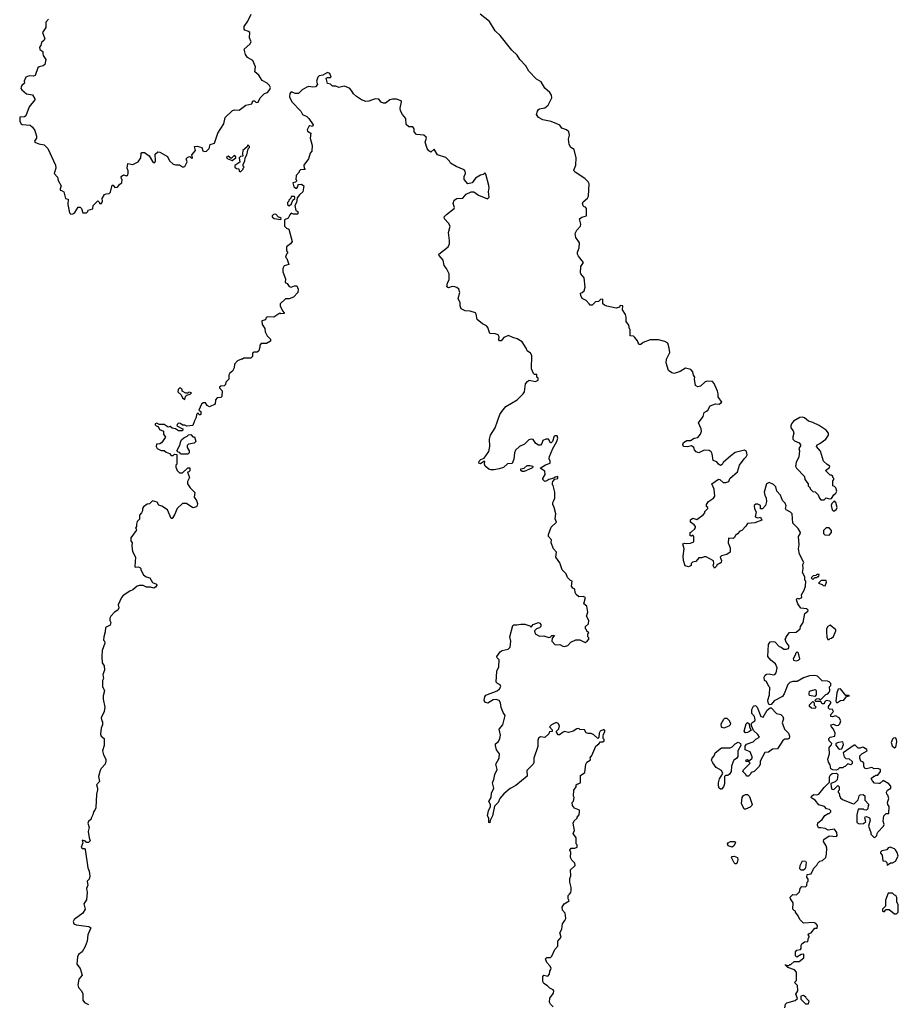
# Model space of a CAD drawing. Extents: x 2535812 to 2752880, y 540738 to 728399.
# Tile 59 of 213: x 2627170 to 2635662, y 603575 to 613090. Entities that reach past the tile are written whole.
import ezdxf

# ---------------------------------------------------------------- set-up
doc = ezdxf.new("R2010")
doc.units = 0

msp = doc.modelspace()

# ---------------------------------------------------------------- linework, layer by layer
at = {"layer": '0CON20XD'}
for points in [[(2627448.8, 613095), (2627421.2, 613065), (2627422, 613015), (2627392, 612965), (2627413.3, 612905), (2627407.7, 612892.3), (2627381.7, 612868.3), (2627375, 612840), (2627363, 612823), (2627365, 612803.3), (2627393.6, 612783.6), (2627392.7, 612762.7), (2627396.2, 612745), (2627422.5, 612705), (2627412.5, 612657.5), (2627395.6, 612644.4), (2627357.5, 612635), (2627345, 612626.2), (2627320.5, 612549.5), (2627305, 612543.8), (2627261.7, 612548.3), (2627230, 612535), (2627212.5, 612495), (2627217.5, 612475), (2627190, 612455), (2627183, 612437), (2627180, 612425), (2627190.7, 612410.7), (2627235, 612373.3), (2627295, 612362.5), (2627316.2, 612325), (2627316.2, 612315), (2627261.7, 612248.3), (2627229.3, 612160.7), (2627215, 612152.5), (2627171.7, 612148.3), (2627170, 612105), (2627183.6, 612083.6), (2627195, 612077.5), (2627271.7, 612071.7), (2627293, 612053), (2627315, 612020), (2627333.8, 611965), (2627333.3, 611945), (2627313.3, 611915), (2627317.5, 611905), (2627355, 611890), (2627405, 611880), (2627442.5, 611845), (2627516.7, 611683.3), (2627518.8, 611655), (2627502.5, 611605), (2627537, 611567), (2627542.5, 611535), (2627570, 611485), (2627560, 611455), (2627561.7, 611441.7), (2627575, 611440), (2627595.9, 611425.9), (2627613, 611363), (2627637.5, 611355), (2627635.7, 611305), (2627650.8, 611225), (2627665, 611212)], [(2627665, 611212), (2627685, 611214), (2627703, 611227), (2627735, 611277.5), (2627755, 611277.5), (2627766.4, 611266.4), (2627780, 611225), (2627815, 611222.5), (2627830, 611235), (2627831.7, 611248.3), (2627878.3, 611261.7), (2627880, 611295), (2627925, 611340), (2627940, 611325), (2627940, 611315), (2627960, 611315), (2627970, 611335), (2627968.3, 611361.7), (2627990.7, 611399.3), (2628005, 611407.5), (2628035, 611410), (2628047, 611423), (2628065, 611490), (2628075, 611490), (2628088.3, 611468.3), (2628115, 611470), (2628138.3, 611501.7), (2628157.5, 611515), (2628160, 611545), (2628153, 611553), (2628150, 611575), (2628175, 611590), (2628202.5, 611582.5), (2628215, 611590), (2628220, 611605), (2628219.3, 611629.3), (2628210, 611655), (2628215, 611700), (2628265, 611691.2), (2628316.7, 611715), (2628342, 611755), (2628343.6, 611796.4), (2628352, 611808), (2628377.5, 611805), (2628423, 611773), (2628455, 611720), (2628465, 611710), (2628475, 611710), (2628482.5, 611725), (2628478.3, 611791.7), (2628505, 611813.3), (2628525, 611811.2), (2628598.3, 611768.3), (2628616.7, 611725), (2628653, 611693), (2628675, 611686.2), (2628715, 611687.5), (2628745, 611667.5), (2628755, 611667.5), (2628765, 611670), (2628790, 611715), (2628780, 611745), (2628795, 611760), (2628815, 611767.5), (2628835, 611750), (2628840, 611755), (2628832.5, 611785), (2628870, 611825), (2628860, 611865), (2628885, 611866.2), (2628930, 611855), (2628941.7, 611821.7), (2628955, 611816.2), (2628975, 611820), (2629001.2, 611845), (2629012.5, 611885), (2629053, 611897), (2629083.8, 611995), (2629142, 612085), (2629157.5, 612145), (2629227, 612213), (2629245, 612220), (2629290, 612215), (2629356.4, 612263.6), (2629413, 612277), (2629425, 612306.7), (2629440, 612305), (2629455, 612290), (2629475, 612293.8), (2629495, 612333.3), (2629525, 612366.7), (2629535, 612376.7), (2629565, 612387.5), (2629587.5, 612415), (2629593.3, 612435), (2629586.2, 612455), (2629563.3, 612475), (2629513.1, 612503.1), (2629482.4, 612552.4), (2629442.5, 612585), (2629448.1, 612635), (2629422.5, 612695), (2629372, 612725), (2629352.8, 612752.8), (2629340, 612805), (2629396, 612855), (2629406.2, 612875), (2629390, 612915), (2629393.3, 612965), (2629382.5, 612975), (2629347.7, 612987.7), (2629339.3, 612999.3), (2629341.2, 613025), (2629375, 613076.7), (2629406.2, 613145)], [(2634386.2, 608465), (2634390, 608435), (2634380, 608395), (2634348.3, 608361.7), (2634331.7, 608361.7), (2634330, 608395), (2634305, 608407.5), (2634285, 608407.5), (2634270, 608395), (2634273, 608363), (2634290, 608335), (2634280, 608285), (2634305, 608277.5), (2634331.7, 608281.7), (2634342.5, 608255), (2634275, 608226.2), (2634205, 608220), (2634190, 608195), (2634150, 608155), (2634131.7, 608148.3), (2634109.3, 608120.7), (2634087.5, 608105), (2634076.4, 608083.6), (2634065, 608077.5), (2634025, 608080), (2634020, 608075), (2634017.5, 608035), (2634036.7, 607985), (2634036.7, 607945), (2634005, 607922.5), (2633955, 607910), (2633940, 607895), (2633952.5, 607865), (2633950, 607845), (2633936.7, 607833.3), (2633910, 607825), (2633905, 607810), (2633885, 607790), (2633872.5, 607815), (2633880, 607835), (2633875, 607860), (2633805, 607900), (2633785, 607900), (2633765, 607890), (2633735, 607890), (2633707, 607853), (2633671.7, 607848.3), (2633660, 607835), (2633660, 607815), (2633635, 607802.5), (2633603.6, 607813.6), (2633586.2, 607865), (2633583.8, 607905), (2633592.5, 607975), (2633580, 608025), (2633595, 608032.5), (2633615, 608027.5), (2633655, 608030), (2633687.5, 608045), (2633687, 608097), (2633675, 608110), (2633665, 608100), (2633651.7, 608101.7), (2633650, 608135), (2633665, 608140), (2633693, 608167), (2633701.7, 608178.3), (2633701.7, 608191.7), (2633689.3, 608209.3), (2633652.5, 608235), (2633653, 608257), (2633675, 608272.5), (2633715, 608260), (2633777.5, 608305), (2633792.5, 608325), (2633793, 608337), (2633820, 608365), (2633820, 608375), (2633810, 608385), (2633810, 608405), (2633827.5, 608435), (2633875, 608467.5), (2633887.5, 608485), (2633881.7, 608551.7), (2633860, 608605), (2633925, 608650), (2633937.3, 608647.3), (2633968.3, 608618.3), (2633995, 608617.5), (2634023, 608627), (2634035, 608657.5), (2634108.3, 608721.7), (2634126.2, 608785), (2634172.3, 608847.7), (2634193.3, 608865), (2634201.2, 608885), (2634195.9, 608915.9), (2634175, 608931.2), (2634085, 608906.2), (2634042.5, 608875), (2633970.7, 608809.3), (2633959.3, 608790.7), (2633945, 608783.3), (2633923.6, 608793.6), (2633907, 608817), (2633871.7, 608831.7), (2633862.5, 608895), (2633852.5, 608915), (2633835, 608926.7), (2633785, 608930), (2633735, 608903.3), (2633710, 608915), (2633693, 608933), (2633686.4, 608956.4), (2633665, 608972.5), (2633623.6, 608963.6), (2633587, 608967), (2633580, 608985), (2633587, 609003), (2633620, 609025), (2633655, 609022.5), (2633690, 609045), (2633725, 609053.3), (2633750, 609085), (2633760, 609115), (2633757.5, 609135), (2633730, 609195), (2633777.5, 609255), (2633787.5, 609295), (2633808.3, 609308.3), (2633823, 609317), (2633845, 609357.5), (2633895, 609376.2), (2633930, 609375), (2633957.5, 609395), (2633922.5, 609445), (2633922.5, 609475), (2633915, 609500), (2633882.5, 609575), (2633865, 609592.5), (2633815, 609596.2), (2633795, 609590), (2633750.7, 609549.3), (2633725, 609542.5), (2633702.5, 609555), (2633693.3, 609615), (2633696.4, 609636.4), (2633683.3, 609655), (2633677, 609687), (2633658.3, 609708.3), (2633605, 609721.2), (2633555, 609690), (2633495, 609671.2), (2633475, 609676.2), (2633440.7, 609700.7), (2633418, 609775), (2633421.2, 609808.8), (2633453.3, 609875), (2633448.8, 609915), (2633433.8, 609963.8), (2633405, 609981.2), (2633345, 609996.7), (2633265, 609996.7), (2633195, 609970), (2633175, 609950), (2633155, 609950), (2633142.5, 609985), (2633115, 610020), (2633101.7, 610031.7), (2633070, 610035), (2633070, 610095), (2633063, 610103), (2633057, 610137), (2633033, 610173), (2633032.5, 610215), (2633025, 610240), (2632997.5, 610285), (2633000, 610325), (2632975, 610327.5), (2632968.3, 610311.7), (2632935, 610303.3), (2632845, 610322.5), (2632821.7, 610331.7), (2632807.5, 610345), (2632805, 610390), (2632785, 610387.5), (2632765, 610367.5), (2632735, 610362.5), (2632705, 610330), (2632685, 610332.5), (2632673, 610343), (2632645, 610377.5), (2632607.5, 610395), (2632593.3, 610425), (2632591.7, 610448.3), (2632607, 610453), (2632625, 610470), (2632636.7, 610505), (2632626.2, 610595), (2632595, 610632.5), (2632592, 610645), (2632592.5, 610705), (2632620, 610745), (2632570, 610805), (2632561.2, 610825), (2632561.2, 610845), (2632577.5, 610885), (2632580, 610935), (2632546.7, 610985), (2632540, 611025), (2632555, 611057.5), (2632590, 611095), (2632592.5, 611115), (2632580, 611165), (2632605, 611182.5), (2632650, 611195), (2632650, 611265), (2632638.3, 611278.3), (2632625, 611280), (2632615, 611290), (2632610, 611315), (2632615, 611330), (2632657.5, 611365), (2632666.7, 611385), (2632673.3, 611505), (2632664.1, 611524.1), (2632633.3, 611555), (2632537.5, 611615), (2632530, 611625), (2632526.7, 611635), (2632546.2, 611685), (2632548, 611755), (2632530.8, 611835), (2632496.2, 611855), (2632480, 611885), (2632476.1, 611933.9), (2632482.9, 611975), (2632477.5, 612005), (2632456.7, 612025), (2632411.2, 612041.2), (2632389.5, 612069.5), (2632362.5, 612085), (2632307, 612107), (2632225, 612122), (2632183.3, 612145), (2632166.7, 612175), (2632173.8, 612205), (2632185, 612223.3), (2632195, 612230), (2632245, 612237.5), (2632277, 612263), (2632312.1, 612335), (2632309.3, 612359.3), (2632294.6, 612385), (2632246.9, 612426.9), (2632208.9, 612488.9), (2632165, 612516.7), (2632092.1, 612592.1), (2632061.2, 612645), (2632005, 612706.7), (2631977.7, 612747.7), (2631925.8, 612795.8), (2631815, 612936.2), (2631765, 612982), (2631711.7, 613071.7), (2631620.8, 613145)], [(2631805.6, 605955), (2631806.2, 605995), (2631780, 606035), (2631767.5, 606075), (2631768.3, 606091.7), (2631797.5, 606115), (2631810, 606145), (2631816.2, 606175), (2631803.8, 606235), (2631840, 606275), (2631863.3, 606365), (2631842.5, 606395), (2631822.3, 606442.3), (2631816.8, 606486.8), (2631805, 606511.2), (2631775, 606520), (2631745, 606516.7), (2631695, 606483.8), (2631664.4, 606494.4), (2631659.2, 606515), (2631665, 606547.5), (2631675, 606561.2), (2631785, 606605.7), (2631808.8, 606625), (2631820, 606645), (2631815, 606662.5), (2631787.5, 606675), (2631777, 606687), (2631782.5, 606795), (2631802.5, 606835), (2631803, 606903), (2631783.9, 606923.9), (2631782.5, 606935), (2631815, 606980), (2631835, 606993.3), (2631891.7, 607008.3), (2631910, 607025), (2631916.2, 607085), (2631908, 607125), (2631935, 607236.7), (2631945, 607243.3), (2631975, 607241.2), (2632015, 607250), (2632053, 607247), (2632101.7, 607231.7), (2632115, 607220), (2632133.9, 607246.1), (2632185, 607263.3), (2632198.8, 607258.8), (2632208, 607245), (2632206, 607225), (2632195.8, 607214.2), (2632166.4, 607203.6), (2632147.5, 607185), (2632153.3, 607155), (2632195, 607133.3), (2632236.1, 607136.1), (2632285, 607120), (2632297, 607123), (2632315, 607140), (2632338.3, 607138.3), (2632318.3, 607111.7), (2632312.5, 607085), (2632345, 607050), (2632391.7, 607051.7), (2632420, 607035), (2632436.1, 607033.9), (2632467.5, 607042.5), (2632496.4, 607073.6), (2632545, 607097.5), (2632585, 607097.5), (2632635, 607070), (2632656.4, 607083.6), (2632670, 607105), (2632670, 607115), (2632660, 607125), (2632660, 607155), (2632670, 607165), (2632651.7, 607181.7), (2632650, 607195), (2632640, 607205), (2632640, 607225), (2632667, 607253), (2632670, 607285), (2632650, 607325), (2632662.5, 607365), (2632651.7, 607421.7), (2632622.5, 607445), (2632640, 607505), (2632615, 607517.5), (2632573, 607513), (2632547.5, 607535), (2632537.5, 607555), (2632536.7, 607586.7), (2632515, 607597.5), (2632502.5, 607615), (2632510, 607665), (2632495, 607670), (2632465, 607700), (2632452.5, 607735), (2632412.5, 607775), (2632390.7, 607840.7), (2632352.5, 607895), (2632360, 607945), (2632330, 607975), (2632307.5, 608035), (2632310, 608065), (2632282.5, 608095), (2632282.5, 608115), (2632307.5, 608185), (2632360, 608235), (2632347, 608267), (2632352.5, 608315), (2632337.5, 608375), (2632322.5, 608405), (2632322.5, 608425), (2632332.5, 608445), (2632343, 608467), (2632342.5, 608525), (2632327, 608587), (2632320, 608595), (2632320, 608615), (2632323, 608627), (2632341.7, 608648.3), (2632370, 608655), (2632370, 608675), (2632345, 608670), (2632331.7, 608658.3), (2632285, 608647.5), (2632266.7, 608633.3), (2632245, 608627.5), (2632227.5, 608645), (2632226.7, 608655), (2632250, 608695), (2632247, 608727), (2632200, 608755), (2632251.7, 608788.3), (2632296.7, 608805), (2632296.7, 608825), (2632287.5, 608845), (2632290.7, 608869.3), (2632323, 608947), (2632362.5, 609015), (2632372.5, 609045), (2632365, 609067.5), (2632345, 609070), (2632337.5, 609065), (2632320, 609015), (2632308.3, 609001.7), (2632301.7, 609001.7), (2632280, 609035), (2632255, 609037.5), (2632227, 609023), (2632217, 608993), (2632203, 608977), (2632185, 608977.5), (2632157.5, 608995), (2632133.6, 609033.6), (2632115, 609036.2), (2632091.7, 609028.3), (2632050.5, 608989.5), (2632001.2, 608965), (2631961.3, 608928.7), (2631951.4, 608905), (2631946.1, 608843.9), (2631929.3, 608800.7), (2631885, 608797.5), (2631846.1, 608763.9), (2631805, 608748.8), (2631755, 608738.8), (2631725, 608738.8), (2631705, 608746), (2631668.8, 608775), (2631662.5, 608795), (2631665, 608820), (2631655, 608820), (2631625, 608797.5), (2631607.5, 608805), (2631612.5, 608825), (2631628.3, 608838.3), (2631658.8, 608851.2), (2631703.9, 608916.1), (2631714.1, 608965.9), (2631712, 609035), (2631721.2, 609075), (2631766.7, 609145), (2631810, 609275), (2631830, 609305), (2631869.5, 609350.5), (2631977.5, 609415), (2632037.5, 609475), (2632048.8, 609495), (2632058.3, 609571.7), (2632077.5, 609595), (2632095, 609607.5), (2632155, 609592.5), (2632180, 609605), (2632180, 609625), (2632170, 609635), (2632170, 609660), (2632145, 609660), (2632135, 609670), (2632117.5, 609715), (2632119.2, 609845), (2632106.6, 609866.6), (2632075, 609890), (2632066, 609915), (2632025.4, 609975.4), (2631980, 610005), (2631937.5, 610017.5), (2631895, 610039.2), (2631851.2, 610018.8), (2631825, 609986.7), (2631806.4, 609986.4), (2631800, 609995), (2631803.8, 610025), (2631793.9, 610043.9), (2631766.4, 610053.6), (2631715, 610057.5), (2631695.8, 610115.8), (2631682.3, 610132.3), (2631645, 610151.2), (2631593, 610193), (2631582.5, 610245), (2631575, 610256.7), (2631525, 610274), (2631475, 610277.5), (2631437, 610297), (2631427.5, 610325), (2631427.5, 610355), (2631407.5, 610395), (2631423.3, 610455), (2631413.3, 610485), (2631395, 610501.2), (2631375, 610508.8), (2631349.3, 610510.7), (2631315, 610500), (2631299.3, 610509.3), (2631303.8, 610545), (2631320.7, 610579.3), (2631320, 610635), (2631296.1, 610686.1), (2631272.5, 610715), (2631263.3, 610765), (2631225, 610810), (2631221.2, 610825), (2631310, 610895), (2631324, 610925), (2631326, 610955), (2631314, 611035), (2631331.2, 611095), (2631316.2, 611125), (2631276.4, 611166.4), (2631273.3, 611185), (2631295, 611208.8), (2631368.8, 611265), (2631371.2, 611275), (2631360, 611315), (2631370, 611345), (2631395, 611362), (2631453.9, 611366.1), (2631485.9, 611404.1), (2631535, 611427.5), (2631560, 611425), (2631603.9, 611393.9), (2631691.7, 611358.3), (2631706.7, 611375), (2631700, 611425), (2631708.8, 611465), (2631706.1, 611486.1), (2631676.4, 611596.4), (2631665, 611610), (2631650, 611595), (2631623, 611587), (2631575, 611560), (2631545, 611512.5), (2631503, 611503), (2631467.5, 611545), (2631467.5, 611575), (2631477.5, 611605), (2631476.7, 611625), (2631465, 611637.5), (2631390.3, 611670.3), (2631332.5, 611705), (2631323, 611723), (2631288.3, 611758.3), (2631210, 611785), (2631175, 611837.5), (2631145, 611810), (2631123.6, 611823.6), (2631110, 611845), (2631090, 611905), (2631102.5, 611945), (2631100, 611955), (2631075, 611972.5), (2631005, 611980), (2630982.5, 612005), (2630982.5, 612035), (2630970, 612055), (2630930, 612055), (2630906.4, 612076.4), (2630901.2, 612135), (2630868.8, 612175), (2630850.7, 612210.7), (2630846.7, 612235), (2630860, 612295), (2630856.1, 612306.1), (2630811.7, 612321.7), (2630775, 612323.3), (2630747.5, 612315), (2630705.8, 612284.2), (2630685, 612283.8), (2630665, 612293.3), (2630640.7, 612320.7), (2630605, 612324.2), (2630545, 612302.9), (2630515, 612299.2), (2630475, 612314.3), (2630425, 612347.5), (2630396, 612375), (2630378, 612405), (2630357, 612427), (2630315, 612443.8), (2630305, 612446.2), (2630255, 612433.3), (2630225, 612446.7), (2630195, 612447.5), (2630175, 612467.5), (2630143.9, 612473.9), (2630132.5, 612525), (2630145, 612532.5), (2630175, 612530), (2630180, 612535), (2630169.3, 612569.3), (2630145, 612580), (2630100, 612555), (2630065, 612546.7), (2630052.5, 612535), (2630040, 612495), (2630047.5, 612465), (2630028.3, 612441.7), (2630005, 612436.7), (2629965, 612443.3), (2629945, 612436.7), (2629899.3, 612410.7), (2629865, 612377.5), (2629835, 612377.5), (2629795, 612392.5), (2629782, 612378), (2629778.8, 612345), (2629800.8, 612295), (2629886.9, 612206.9), (2629904.3, 612174.3), (2629945, 612155.8), (2629965.4, 612135.4), (2630007.5, 612075), (2630001.7, 612058.3), (2629975, 612063.3), (2629965, 612057.5), (2629948.8, 612025), (2629952.9, 612012.9), (2629983, 611993), (2629976.7, 611945), (2629997, 611873), (2629995, 611820), (2629978.3, 611801.7), (2629960, 611745), (2629917.5, 611685), (2629920, 611655), (2629928.3, 611641.7), (2629885, 611640), (2629870, 611625), (2629870, 611615), (2629842.5, 611585), (2629840, 611545), (2629848.3, 611531.7), (2629835, 611520), (2629810, 611515), (2629820, 611475), (2629845, 611460), (2629860, 611475), (2629861.7, 611498.3), (2629895, 611500), (2629916.7, 611485), (2629907.5, 611425), (2629873.6, 611396.4), (2629851.7, 611368.3), (2629847, 611323), (2629830, 611295), (2629840, 611245), (2629860, 611235), (2629860, 611215), (2629855, 611210), (2629815, 611210), (2629795, 611220), (2629780, 611205), (2629766.4, 611173.6), (2629730, 611155), (2629730, 611095), (2629750, 611075), (2629770, 611065), (2629802.5, 610945), (2629786.4, 610923.6), (2629750, 610895), (2629750, 610855), (2629760, 610845), (2629760, 610835), (2629750, 610825), (2629740, 610795), (2629751.7, 610781.7), (2629770, 610725), (2629725, 610710), (2629712.5, 610685), (2629712.5, 610655), (2629740, 610585), (2629735, 610550), (2629755, 610540), (2629775, 610512.5), (2629793.9, 610503.9), (2629825, 610517.5), (2629848.3, 610518.3), (2629862.5, 610485), (2629857.5, 610455), (2629815, 610407.5), (2629775, 610392.5), (2629738.3, 610391.7), (2629687.5, 610345), (2629687.5, 610325), (2629710, 610275), (2629726.7, 610256.7), (2629725, 610250), (2629695, 610247.5), (2629685, 610252.5), (2629625, 610216.7), (2629563, 610217), (2629550, 610205), (2629545, 610190), (2629511.7, 610178.3), (2629513, 610143), (2629540, 610105), (2629543.3, 610075), (2629563.3, 610035), (2629593.6, 610003.6), (2629595, 609982.5), (2629555, 609960), (2629505, 609960), (2629490, 609945), (2629492.5, 609925), (2629480.7, 609889.3), (2629465, 609877.5), (2629435, 609877.5), (2629421.7, 609868.3), (2629420, 609835), (2629405, 609820), (2629335, 609820), (2629325, 609810), (2629315, 609810)], [(2629305, 611620), (2629330, 611645), (2629330, 611655), (2629340, 611665), (2629330, 611675), (2629330, 611695), (2629347, 611723), (2629350, 611755), (2629366.4, 611783.6), (2629377.5, 611842.5), (2629390, 611855), (2629390, 611865), (2629375, 611880), (2629370, 611860), (2629327.5, 611825), (2629323.3, 611793.3), (2629328.3, 611771.7), (2629305, 611767.5), (2629290, 611755), (2629297, 611713), (2629248.3, 611681.7), (2629250, 611665), (2629265, 611652.5), (2629288.3, 611648.3), (2629290, 611625), (2629305, 611620)], [(2629225, 611730), (2629260, 611755), (2629260, 611765), (2629245, 611780), (2629215, 611750), (2629185, 611770), (2629170, 611765), (2629175, 611750), (2629225, 611730)], [(2629775, 611290), (2629798.3, 611311.7), (2629810, 611345), (2629828.3, 611361.7), (2629830, 611375), (2629825, 611380), (2629795, 611380), (2629790, 611365), (2629770, 611345), (2629770, 611335), (2629760, 611325), (2629760, 611305), (2629775, 611290)], [(2629695, 611160), (2629698.3, 611168.3), (2629685, 611180), (2629671.7, 611181.7), (2629645, 611210), (2629623, 611207), (2629610, 611195), (2629610, 611185), (2629628.3, 611168.3), (2629695, 611160)], [(2629315, 609810), (2629275, 609792.5), (2629245, 609760), (2629242.5, 609725), (2629227.5, 609695), (2629202.5, 609675), (2629190, 609655), (2629192.5, 609615), (2629163, 609587), (2629160, 609565), (2629145, 609553.3), (2629113, 609547), (2629101.7, 609538.3), (2629101.7, 609531.7), (2629127.5, 609505), (2629125, 609450), (2629115, 609440), (2629080, 609435), (2629062.5, 609415), (2629060, 609375), (2629005, 609350), (2628980.7, 609360.7), (2628965, 609386.7), (2628945, 609386.7), (2628927, 609373), (2628900, 609315), (2628920, 609305), (2628920, 609275), (2628915, 609270), (2628905, 609272.5), (2628895, 609290), (2628877.5, 609275), (2628876.7, 609245), (2628858.8, 609215), (2628845, 609170), (2628787, 609163), (2628765, 609172.5), (2628743, 609173), (2628725, 609187.5), (2628705, 609190), (2628691.7, 609178.3), (2628690, 609165), (2628745, 609137.5), (2628750, 609125), (2628741.7, 609118.3), (2628705, 609117.5), (2628677, 609137), (2628643, 609143), (2628625, 609160), (2628605, 609152.5), (2628567, 609177), (2628518.3, 609178.3), (2628495, 609190), (2628480, 609185), (2628480, 609175), (2628490, 609165), (2628508.3, 609158.3), (2628520.7, 609130.7), (2628560, 609115), (2628560, 609085), (2628580, 609055), (2628539.3, 609000.7), (2628525, 608992.5), (2628491.7, 608988.3), (2628490, 608965), (2628500, 608945), (2628538.3, 608928.3), (2628567, 608927), (2628585, 608910), (2628618.3, 608898.3), (2628635, 608880), (2628655, 608880), (2628665, 608890), (2628688.3, 608888.3), (2628687.5, 608795), (2628680, 608785), (2628680, 608765), (2628693, 608733), (2628715, 608710), (2628745, 608710), (2628795, 608760), (2628815, 608760), (2628815, 608730), (2628805, 608720), (2628791.7, 608718.3), (2628812.5, 608665), (2628793, 608627), (2628793.3, 608605), (2628816.7, 608565), (2628861.7, 608521.7), (2628856.7, 608475), (2628877.5, 608445), (2628888.8, 608415), (2628886, 608394), (2628877.7, 608382.3), (2628843.9, 608373.9), (2628783.6, 608413.6), (2628743.8, 608416.2), (2628692.5, 608365), (2628666.7, 608305), (2628645, 608270), (2628635, 608270), (2628597.5, 608355), (2628545, 608390), (2628515, 608400), (2628498.3, 608428.3), (2628455, 608440), (2628425, 608410), (2628403, 608407), (2628368.3, 608381.7), (2628356.7, 608365), (2628356.4, 608343.6), (2628347, 608323), (2628328.3, 608301.7), (2628327, 608263), (2628305, 608240), (2628297.5, 608215), (2628297.5, 608192.5), (2628290, 608175), (2628300, 608165), (2628297, 608153), (2628243, 608083), (2628243.3, 608055), (2628256.7, 608035), (2628253.8, 608005), (2628260.7, 607950.7), (2628290, 607895), (2628282.5, 607805), (2628285, 607800), (2628315, 607802.5), (2628330, 607795), (2628340, 607785), (2628340, 607775), (2628367.5, 607725), (2628392.5, 607705), (2628427.3, 607697.3), (2628455, 607652.5), (2628492.5, 607635), (2628496.7, 607625), (2628481.2, 607605), (2628465, 607596.2), (2628435, 607606.7), (2628395, 607606.7), (2628363.6, 607623.6), (2628326.4, 607623.6), (2628305, 607616.2), (2628265, 607580), (2628235, 607567.5), (2628170, 607525), (2628153, 607507), (2628122.5, 607435), (2628126.7, 607405), (2628117.5, 607385), (2628087.5, 607365), (2628052.5, 607325), (2628042.5, 607305), (2628040, 607285), (2628052.5, 607265), (2628045, 607240), (2628000, 607215), (2627997.5, 607175), (2627982.5, 607125), (2627980, 607095), (2627990, 607085), (2627992.5, 607065), (2627967, 606993), (2627962.5, 606935), (2627967.5, 606875), (2627986.4, 606846.4), (2627990, 606805), (2627973, 606763), (2627980, 606725), (2627970, 606705), (2627970, 606645), (2627990, 606605), (2627976.7, 606555), (2627976.7, 606525), (2627993.3, 606445), (2627987.5, 606405), (2627957.5, 606345), (2627963, 606313), (2627970, 606305), (2627970, 606275), (2627957.5, 606245), (2627950, 606185), (2627957.5, 606165), (2627987.5, 606145), (2627987.5, 606075), (2627970, 606025), (2627980, 605985), (2628002.5, 605945), (2628003.3, 605925), (2627996.2, 605895), (2627956.2, 605855), (2627946.7, 605835), (2627933.3, 605775), (2627941.7, 605728.3), (2627912.5, 605695), (2627923.3, 605665), (2627923, 605647), (2627911.2, 605605), (2627907.5, 605475), (2627895, 605450), (2627882.5, 605435), (2627877.5, 605405), (2627860, 605375), (2627860, 605365), (2627835, 605340), (2627830, 605325), (2627840, 605285), (2627832.5, 605245), (2627840, 605185), (2627850, 605155), (2627835, 605140), (2627815, 605140), (2627805, 605150), (2627775, 605160), (2627780, 605135), (2627763.3, 605095), (2627775, 605080), (2627795, 605080), (2627801.7, 605071.7), (2627830, 604895), (2627843, 604863), (2627847, 604813), (2627840, 604785), (2627822.5, 604765), (2627830, 604725), (2627816.7, 604695), (2627823.3, 604655), (2627816.4, 604583.6), (2627790, 604545), (2627802.5, 604495), (2627780, 604455), (2627697, 604393), (2627687.5, 604375), (2627693.6, 604353.6), (2627715, 604342.5), (2627837.7, 604327.7), (2627858.8, 604315), (2627829.2, 604245), (2627821.2, 604185), (2627803.3, 604135), (2627775, 604082.5), (2627737.5, 604055), (2627730, 604035), (2627723.9, 603963.9), (2627755, 603920), (2627772.5, 603857.5), (2627743.2, 603816.8), (2627732.7, 603762.7), (2627738.8, 603738.8), (2627768.1, 603705), (2627781.5, 603675), (2627781.1, 603615), (2627795, 603591.1), (2627834.7, 603574.7)], [(2628765, 609420), (2628771.7, 609448.3), (2628785, 609460), (2628818.3, 609471.7), (2628830, 609485), (2628805, 609490), (2628795, 609480), (2628775, 609480), (2628741.7, 609501.7), (2628740, 609515), (2628728.3, 609528.3), (2628715, 609530), (2628702.5, 609515), (2628700, 609495), (2628730, 609465), (2628742.5, 609435), (2628765, 609420)], [(2634945, 608450), (2634965, 608470), (2634995, 608460), (2635018.3, 608461.7), (2635040.7, 608499.3), (2635060, 608515), (2635067.5, 608535), (2635060, 608565), (2635045, 608580), (2635030, 608585), (2635030, 608635), (2635040, 608645), (2635040, 608655), (2635030, 608665), (2635028.3, 608678.3), (2635015, 608690), (2635005, 608690), (2634960, 608735), (2634998.3, 608761.7), (2635000, 608775), (2634975, 608790), (2634940, 608825), (2634911.7, 608921.7), (2634872.5, 608965), (2634877, 608983), (2634905, 608993.8), (2634962.5, 609035), (2634987.5, 609075), (2634987.5, 609095), (2634965, 609123.3), (2634898.3, 609168.3), (2634837.3, 609197.3), (2634795, 609210), (2634755, 609243.3), (2634735, 609248.8), (2634710, 609245), (2634650.7, 609209.3), (2634630, 609185), (2634622.5, 609165), (2634622.5, 609145), (2634646.1, 609116.1), (2634653.3, 609095), (2634641.7, 609058.3), (2634644, 609035), (2634660.3, 609020.3), (2634705, 609000), (2634717, 608983), (2634717, 608973), (2634700, 608945), (2634707.5, 608925), (2634702.5, 608865), (2634675, 608810), (2634667.5, 608775), (2634677, 608757), (2634757, 608677), (2634760, 608645), (2634790, 608605), (2634790, 608585), (2634810, 608565), (2634810, 608555), (2634835, 608530), (2634858.3, 608528.3), (2634888.3, 608498.3), (2634900, 608465), (2634915, 608450), (2634945, 608450)], [(2628795, 608890), (2628725, 608890), (2628718.3, 608908.3), (2628701.7, 608911.7), (2628690, 608925), (2628722.5, 608985), (2628723, 609007), (2628735, 609030), (2628755, 609050), (2628790, 609065), (2628801.7, 609078.3), (2628825, 609080), (2628845, 609060), (2628858.3, 609058.3), (2628872.5, 609015), (2628855, 608997.5), (2628803, 608987), (2628790, 608975), (2628790, 608955), (2628807.5, 608925), (2628807, 608903), (2628795, 608890)], [(2632045, 608724.4), (2632027.5, 608725), (2632015, 608734), (2632015, 608750), (2632045, 608757.5), (2632075, 608780.8), (2632105, 608782), (2632130, 608775), (2632130, 608765), (2632120, 608755), (2632045, 608724.4)], [(2634565, 603542.5), (2634573, 603577), (2634585, 603590), (2634665, 603612.5), (2634688.3, 603631.7), (2634671.7, 603671.7), (2634692.5, 603705), (2634687, 603757), (2634660, 603785), (2634680, 603805), (2634680, 603885), (2634658.3, 603908.3), (2634595, 603930), (2634570, 603955), (2634575, 603960), (2634580, 603950), (2634605, 603950), (2634615, 603960), (2634625, 603960), (2634655, 603990), (2634705, 603990), (2634750, 604025), (2634750, 604055), (2634745, 604060), (2634723, 604057), (2634681.7, 604031.7), (2634670, 604045), (2634668.3, 604081.7), (2634683, 604097), (2634716.7, 604103.3), (2634722.5, 604115), (2634723, 604147), (2634730.7, 604159.3), (2634755, 604177.5), (2634788.3, 604181.7), (2634793, 604217), (2634800, 604225), (2634800, 604235), (2634790, 604245), (2634793, 604257), (2634820, 604265), (2634855, 604310), (2634878.3, 604311.7), (2634880, 604335), (2634866.4, 604356.4), (2634847, 604367), (2634745, 604360), (2634727, 604377), (2634710, 604395), (2634695, 604430), (2634670, 604465), (2634670, 604475), (2634655, 604480), (2634643, 604493), (2634647.5, 604555), (2634620, 604595), (2634618.3, 604611.7), (2634643, 604637), (2634678.3, 604631.7), (2634707, 604663), (2634712.5, 604695), (2634730, 604715), (2634765, 604710), (2634778.3, 604721.7), (2634780, 604755), (2634790, 604765), (2634790, 604785), (2634777.5, 604805), (2634781.7, 604828.3), (2634820, 604835), (2634845, 604890), (2634875, 604920), (2634885, 604940), (2634903, 604957), (2634930, 604965), (2634962.5, 604995), (2634970, 605025), (2634972.5, 605085), (2634966.1, 605106.1), (2634938.3, 605148.3), (2634941.7, 605168.3), (2634995, 605202.5), (2635065, 605197.5), (2635072.5, 605205), (2635066.7, 605235), (2635045, 605266.7), (2634985, 605257.5), (2634955, 605272.5), (2634915, 605280), (2634891.7, 605281.7), (2634882.5, 605305), (2634885, 605330), (2634925, 605360), (2634950.7, 605399.3), (2634985, 605420), (2634995, 605420), (2635010, 605435), (2635010, 605445), (2634997, 605457), (2634970, 605465), (2634950, 605485), (2634895, 605502.5), (2634857.7, 605547.7), (2634827, 605567), (2634820, 605575), (2634822.5, 605585), (2634845, 605602.5), (2634875, 605600), (2634895, 605606.7), (2634945, 605670), (2634997.5, 605722.5), (2634997, 605773), (2635007, 605793), (2635023, 605807), (2635065, 605807.5), (2635077.5, 605795), (2635072.5, 605745), (2635053.6, 605726.4), (2635011.7, 605708.3), (2635012.5, 605675), (2635020, 605655), (2635038.3, 605651.7), (2635078.3, 605688.3), (2635090, 605675), (2635090, 605645), (2635080, 605635), (2635080, 605625), (2635090, 605615), (2635093, 605593), (2635105, 605570), (2635123, 605553), (2635225, 605512.5), (2635240, 605515), (2635275, 605550), (2635285, 605590), (2635295, 605600), (2635321.7, 605601.7), (2635338.3, 605588.3), (2635338.3, 605548.3), (2635377.5, 605505), (2635370, 605495), (2635367.5, 605465), (2635355, 605452.5), (2635333, 605453), (2635325, 605460), (2635275, 605460), (2635260, 605405), (2635263, 605333), (2635285, 605320), (2635327, 605323), (2635347, 605343), (2635340, 605375), (2635343.6, 605386.4), (2635355, 605390), (2635385, 605377.5), (2635390, 605355), (2635373, 605297), (2635397.5, 605235), (2635398.3, 605218.3), (2635425, 605190), (2635435, 605187.5), (2635453.3, 605205), (2635457.5, 605225), (2635465, 605240), (2635520, 605295), (2635527, 605313), (2635517.5, 605345), (2635523, 605397), (2635545, 605420), (2635570, 605420), (2635572.5, 605485), (2635560, 605505), (2635557.5, 605525), (2635570, 605565), (2635560, 605595), (2635550, 605605), (2635547.5, 605625), (2635557, 605643), (2635590, 605665), (2635591.7, 605681.7), (2635570, 605705), (2635515, 605737.5), (2635485, 605710), (2635475, 605707.5), (2635433, 605713), (2635412.5, 605735), (2635401.7, 605758.3), (2635425, 605780), (2635435, 605780), (2635445, 605790), (2635465, 605790), (2635490, 605825), (2635490, 605845), (2635465, 605852.5), (2635430.7, 605850.7), (2635405, 605862.5), (2635355, 605850), (2635340, 605855), (2635330, 605875), (2635330, 605905), (2635318.3, 605918.3), (2635300, 605925), (2635290, 605955), (2635290, 605975), (2635310, 605995), (2635360, 606025), (2635358.3, 606038.3), (2635327, 606057), (2635315, 606060), (2635295, 606050), (2635275, 606050), (2635245, 606080), (2635235, 606080), (2635130, 606005), (2635140, 605965), (2635155, 605950), (2635188.3, 605948.3), (2635215, 605920), (2635217, 605903), (2635205, 605890), (2635175, 605900), (2635148.3, 605871.7), (2635135, 605870), (2635125, 605860), (2635095, 605860), (2635077, 605843), (2635061.7, 605838.3), (2635030.7, 605840.7), (2635011.7, 605851.7), (2635005, 605890), (2634986.7, 605915), (2634980, 605945), (2634997, 605997), (2634993, 606057), (2635018.3, 606081.7), (2635020, 606095), (2634995, 606120), (2634990, 606145), (2635003.6, 606156.4), (2635050, 606165), (2635052.5, 606195), (2635037.5, 606235), (2635017.5, 606255), (2635010, 606275), (2635035, 606282.5), (2635060.7, 606270.7), (2635085, 606272.5), (2635097.5, 606285), (2635107, 606313), (2635090, 606345), (2635055, 606362.5), (2635025, 606352.5), (2635010, 606355), (2635010, 606375), (2635037.5, 606405), (2635025, 606422.5), (2634998.3, 606428.3), (2634988.3, 606438.3), (2634988.3, 606451.7), (2635010, 606485), (2635010, 606495), (2635000, 606505), (2634965, 606510), (2634950, 606495), (2634945, 606480), (2634925, 606480), (2634915, 606500), (2634861.7, 606501.7), (2634860, 606515), (2634871.7, 606528.3), (2634895, 606530), (2634905, 606520), (2634915, 606520), (2634961.7, 606568.3), (2634980, 606575), (2634995, 606590), (2635000, 606605), (2634998.3, 606641.7), (2635010, 606655), (2635010, 606675), (2634995, 606690), (2634977, 606697), (2634925, 606700), (2634880, 606745), (2634855, 606752.5), (2634805, 606750), (2634745, 606730), (2634685.8, 606694.2), (2634644.1, 606695.9), (2634612.5, 606685), (2634596.2, 606665), (2634560, 606575), (2634541.7, 606548.3), (2634463.9, 606506.1), (2634435, 606472.5), (2634415, 606470), (2634403, 606493), (2634400, 606515), (2634417.5, 606565), (2634420, 606635), (2634410, 606645), (2634387.5, 606695), (2634370, 606705), (2634366.7, 606735), (2634376.7, 606755), (2634390, 606765), (2634415, 606768.8), (2634455, 606757.5), (2634468.3, 606761.7), (2634481.7, 606778.3), (2634490, 606825), (2634476.4, 606866.4), (2634431.7, 606901.7), (2634402.5, 606935), (2634408.3, 607051.7), (2634423, 607077), (2634455, 607082.5), (2634468.8, 607078.8), (2634511.7, 607031.7), (2634530, 607025), (2634557, 607007), (2634583, 607007), (2634600, 607015), (2634607, 607037), (2634580, 607075), (2634570, 607105), (2634580, 607115), (2634580, 607125), (2634611.7, 607168.3), (2634675, 607172.5), (2634712.5, 607205), (2634717.5, 607225), (2634742.5, 607265), (2634758.3, 607351.7), (2634787.5, 607375), (2634790, 607385), (2634777, 607397), (2634721.7, 607401.7), (2634692.5, 607445), (2634680, 607485), (2634685, 607500), (2634705, 607492.5), (2634730, 607505), (2634728.3, 607531.7), (2634753.6, 607576.4), (2634766.7, 607615), (2634770, 607665), (2634760, 607675), (2634757.5, 607705), (2634736.4, 607746.4), (2634742.5, 607785), (2634740, 607825), (2634750, 607845), (2634706.7, 607925), (2634697.5, 607975), (2634703.3, 608015), (2634697.5, 608095), (2634715, 608120), (2634717.5, 608135), (2634693, 608173), (2634642.5, 608225), (2634637.5, 608315), (2634622, 608332), (2634577.5, 608355), (2634572.5, 608365), (2634577, 608393), (2634568.3, 608418.3), (2634542.7, 608442.7), (2634523.3, 608495), (2634487.5, 608535), (2634477.5, 608575), (2634455, 608597.5), (2634415, 608616.7), (2634387.5, 608605), (2634366.7, 608525), (2634371.2, 608495), (2634386.2, 608465)], [(2635045, 608342.5), (2635065, 608360), (2635070, 608375), (2635060, 608425), (2635045, 608440), (2635020, 608415), (2635012.5, 608395), (2635023, 608353), (2635033, 608343), (2635045, 608342.5)], [(2634995, 608110), (2635017, 608133), (2635017.5, 608155), (2634995, 608180), (2634965, 608180), (2634940, 608155), (2634940, 608125), (2634953, 608113), (2634995, 608110)], [(2634835, 607680), (2634855, 607700), (2634875, 607700), (2634885, 607710), (2634895, 607710), (2634898.3, 607728.3), (2634875, 607730), (2634865, 607720), (2634840, 607715), (2634820, 607695), (2634835, 607680)], [(2634955, 607620), (2634970, 607655), (2634965, 607670), (2634918.3, 607671.7), (2634890, 607645), (2634925, 607632.5), (2634935, 607622.5), (2634955, 607620)], [(2634995, 607100), (2635005, 607110), (2635018.3, 607111.7), (2635035, 607130), (2635060, 607185), (2635060, 607195), (2635005, 607240), (2634980, 607225), (2634970, 607205), (2634967.5, 607175), (2634973, 607123), (2634981.7, 607101.7), (2634995, 607100)], [(2634675, 606893.3), (2634698.3, 606901.7), (2634710, 606915), (2634697, 606967), (2634685, 606980), (2634670, 606965), (2634670, 606955), (2634647.5, 606915), (2634650, 606900), (2634675, 606893.3)], [(2634855, 606550), (2634805, 606560), (2634800, 606575), (2634805, 606600), (2634857.5, 606617.5), (2634867.5, 606607.5), (2634867.5, 606565), (2634855, 606550)], [(2635075, 606490), (2635105, 606512.5), (2635137, 606513), (2635161.7, 606548.3), (2635190, 606555), (2635185, 606560), (2635155, 606560), (2635105, 606622.5), (2635080.7, 606619.3), (2635066.7, 606585), (2635060, 606505), (2635065, 606490), (2635075, 606490)], [(2634855, 606432.5), (2634825, 606437.5), (2634803, 606453), (2634805, 606470), (2634835, 606500), (2634848.3, 606488.3), (2634850, 606465), (2634867, 606447), (2634855, 606432.5)], [(2634215, 605780), (2634195, 605780), (2634190, 605795), (2634160, 605825), (2634165, 605840), (2634230, 605905), (2634215, 605920), (2634195, 605920), (2634190, 605925), (2634191.7, 605938.3), (2634205, 605940), (2634215, 605930), (2634225, 605930), (2634250, 605955), (2634250, 605965), (2634230, 606015), (2634182.5, 606035), (2634180.7, 606069.3), (2634195, 606090), (2634258.3, 606111.7), (2634285, 606137.5), (2634320, 606155), (2634305, 606182.5), (2634261.7, 606221.7), (2634240, 606275), (2634247.5, 606295), (2634275, 606313.3), (2634280, 606325), (2634272.5, 606355), (2634247.5, 606385), (2634247.5, 606425), (2634263.6, 606456.4), (2634275, 606462.5), (2634285, 606460), (2634297, 606447), (2634332.5, 606355), (2634355, 606350), (2634393.6, 606416.4), (2634425, 606440), (2634435, 606440), (2634485, 606386.2), (2634525.9, 606375.9), (2634547, 606357), (2634551.2, 606335), (2634541.2, 606295), (2634545, 606280), (2634563.9, 606233.9), (2634602.5, 606195), (2634610, 606165), (2634606.7, 606145), (2634593.3, 606136.7), (2634564.2, 606135.8), (2634546.7, 606125), (2634495, 606043.3), (2634445, 606040), (2634408.8, 606011.2), (2634372.3, 606007.7), (2634326.7, 605925), (2634326.4, 605893.6), (2634315, 605870), (2634270, 605825), (2634240, 605815), (2634235, 605800), (2634215, 605780)], [(2632325, 603550), (2632300, 603575), (2632292.5, 603595), (2632293.3, 603635), (2632328.3, 603681.7), (2632332.5, 603705), (2632326.1, 603716.1), (2632295, 603732.5), (2632272.5, 603755), (2632237, 603777), (2632226.7, 603795), (2632227, 603843), (2632235, 603857.5), (2632275, 603847.5), (2632292.5, 603865), (2632293.3, 603895), (2632305, 603910), (2632306.7, 603925), (2632295, 603947.5), (2632265, 603980), (2632252.5, 604015), (2632265, 604027.5), (2632301.7, 604028.3), (2632315, 604040), (2632342.5, 604105), (2632371.7, 604138.3), (2632370, 604185), (2632402.5, 604225), (2632390, 604265), (2632409.3, 604300.7), (2632416.1, 604353.9), (2632440, 604385), (2632447.5, 604405), (2632443.3, 604455), (2632417.5, 604485), (2632412.5, 604515), (2632432.5, 604545), (2632480, 604575), (2632472.5, 604595), (2632472.5, 604625), (2632485, 604640), (2632497.5, 604655), (2632500, 604675), (2632500, 604705), (2632487.5, 604755), (2632488.3, 604791.7), (2632497.5, 604815), (2632492.5, 604875), (2632537.5, 604915), (2632535, 604940), (2632507, 604967), (2632492.5, 604995), (2632497, 605043), (2632486.7, 605065), (2632500, 605085), (2632536.7, 605083.3), (2632560, 605095), (2632560, 605115), (2632550, 605125), (2632547.5, 605185), (2632520, 605225), (2632532.5, 605255), (2632520, 605325), (2632530.7, 605349.3), (2632560, 605375), (2632560, 605385), (2632576.7, 605405), (2632582.5, 605435), (2632580, 605450), (2632531.7, 605471.7), (2632512.5, 605495), (2632510, 605525), (2632521.7, 605538.3), (2632530, 605575), (2632522.5, 605585), (2632527, 605643), (2632550, 605675), (2632550, 605695), (2632563.3, 605706.7), (2632590, 605715), (2632590, 605785), (2632632.5, 605815), (2632642.5, 605895), (2632652.5, 605915), (2632682.5, 605935), (2632687.5, 605945), (2632683, 605957), (2632700.7, 605979.3), (2632739.3, 606070.7), (2632769.3, 606090.7), (2632785, 606110), (2632805, 606110), (2632818.3, 606121.7), (2632820, 606135), (2632810, 606145), (2632810, 606165), (2632813, 606187), (2632827.5, 606215), (2632815, 606230), (2632780, 606215), (2632770, 606195), (2632767, 606153), (2632757.5, 606142.5), (2632720.7, 606180.7), (2632695, 606192.5), (2632665, 606192.5), (2632645, 606200), (2632628.3, 606228.3), (2632585, 606230), (2632575, 606240), (2632555, 606237.5), (2632520, 606215), (2632475, 606202.5), (2632435, 606210), (2632423.6, 606206.4), (2632388.3, 606178.3), (2632375, 606180), (2632360, 606205), (2632360, 606215), (2632381.7, 606238.3), (2632386.1, 606266.1), (2632375, 606287.5), (2632355, 606296.7), (2632310, 606275), (2632290, 606255), (2632318.3, 606228.3), (2632318.3, 606211.7), (2632291.7, 606208.3), (2632285, 606190), (2632247, 606153), (2632205, 606160), (2632183.9, 606146.1), (2632177.5, 606125), (2632176.7, 606065), (2632138.8, 605955), (2632139.3, 605910.7), (2632132.5, 605895), (2632072.5, 605835), (2632075, 605780), (2631965, 605690), (2631909.5, 605660.5), (2631850.5, 605609.5), (2631810, 605565), (2631796.2, 605525), (2631760, 605490), (2631740, 605395), (2631718.3, 605351.7), (2631715, 605330), (2631703.3, 605333.3), (2631703, 605373), (2631693.3, 605395), (2631700, 605445), (2631720, 605485), (2631720, 605505), (2631703.3, 605535), (2631726.7, 605575), (2631730, 605615), (2631753.3, 605665), (2631738.8, 605715), (2631752.3, 605747.7), (2631761.2, 605795), (2631786.2, 605845), (2631773.8, 605895), (2631805.6, 605955)], [(2633975, 606243.3), (2633953.9, 606253.9), (2633950, 606285), (2633975, 606330), (2633985, 606340), (2634005, 606340), (2634030, 606315), (2634030, 606305), (2634040, 606295), (2634037.5, 606275), (2634025, 606262.5), (2633975, 606243.3)], [(2634185, 606200), (2634172.5, 606215), (2634192.5, 606285), (2634205, 606297.5), (2634220, 606285), (2634223, 606253), (2634240, 606225), (2634225, 606210), (2634205, 606202.5), (2634185, 606200)], [(2633945, 605654), (2633932.5, 605665), (2633925.7, 605685), (2633925.8, 605715), (2633935, 605752.5), (2633967, 605807), (2633953, 605833), (2633903, 605863), (2633868.3, 605908.3), (2633856.7, 605935), (2633863.3, 605955), (2633882.5, 605975), (2633893.6, 606006.4), (2633955, 606052.5), (2634036.4, 606053.6), (2634055, 606062.5), (2634085, 606093.3), (2634115, 606107.5), (2634136.1, 606096.1), (2634140, 606075), (2634112.5, 606025), (2634111.7, 605968.3), (2634098.3, 605951.7), (2634072.5, 605935), (2634065, 605920), (2634050, 605875), (2634046.2, 605825), (2634030.7, 605799.3), (2634015, 605787.5), (2633993, 605787), (2633983, 605777), (2633984.1, 605704.1), (2633973.1, 605675), (2633955, 605654.3), (2633945, 605654)], [(2635095, 606040), (2635115, 606042.5), (2635132.5, 606085), (2635125, 606110), (2635083.6, 606106.4), (2635060, 606095), (2635058.3, 606078.3), (2635080.5, 606050.5), (2635095, 606040)], [(2635625, 606053.8), (2635638.8, 606061.2), (2635647.7, 606112.3), (2635646.4, 606136.4), (2635635, 606150), (2635615, 606146.7), (2635605, 606137.5), (2635593.3, 606105), (2635601.7, 606071.7), (2635625, 606053.8)], [(2634185, 605460), (2634171.7, 605461.7), (2634146.7, 605515), (2634152.5, 605575), (2634165, 605592.5), (2634185, 605602.5), (2634205, 605602.5), (2634223.6, 605583.6), (2634250, 605505), (2634247.5, 605495), (2634230.7, 605479.3), (2634185, 605460)], [(2634055, 605094), (2634016.7, 605105), (2634011.2, 605125), (2634016.7, 605135), (2634041.2, 605148.8), (2634078.8, 605148.8), (2634090, 605135), (2634073.3, 605105), (2634055, 605094)], [(2635555, 604920), (2635588.3, 604941.7), (2635605, 604942.5), (2635635, 604957.5), (2635660, 605005), (2635651.7, 605041.7), (2635636.4, 605066.4), (2635625, 605077.5), (2635585, 605092.5), (2635565, 605087.5), (2635550.7, 605069.3), (2635503, 605057), (2635490, 605045), (2635490, 605035), (2635507, 605017), (2635511.7, 604961.7), (2635538.3, 604958.3), (2635550, 604945), (2635555, 604920)], [(2634095, 604933.8), (2634085, 604933.8), (2634075, 604943.3), (2634050, 604995), (2634056.4, 605003.6), (2634075, 605006.2), (2634107.5, 604995), (2634111.2, 604975), (2634106.2, 604945), (2634095, 604933.8)], [(2634745, 604870), (2634725, 604870), (2634710, 604885), (2634713, 604917), (2634735, 604960), (2634765, 604957.5), (2634772.5, 604945), (2634766.4, 604893.6), (2634760, 604880), (2634745, 604870)], [(2635645, 604450), (2635660, 604465), (2635662.5, 604535), (2635647.5, 604565), (2635646.7, 604606.7), (2635640, 604625), (2635625, 604630), (2635605, 604650), (2635565, 604650), (2635538.3, 604581.7), (2635540, 604525), (2635510, 604495), (2635510, 604475), (2635525, 604470), (2635545, 604490), (2635575, 604490), (2635625, 604450), (2635645, 604450)], [(2634795, 603580), (2634800, 603605), (2634775, 603630), (2634770, 603645), (2634745, 603660), (2634720, 603655), (2634720, 603625), (2634765, 603580), (2634795, 603580)]]:
    msp.add_lwpolyline(points, dxfattribs=at)

doc.saveas('drawing.dxf')
